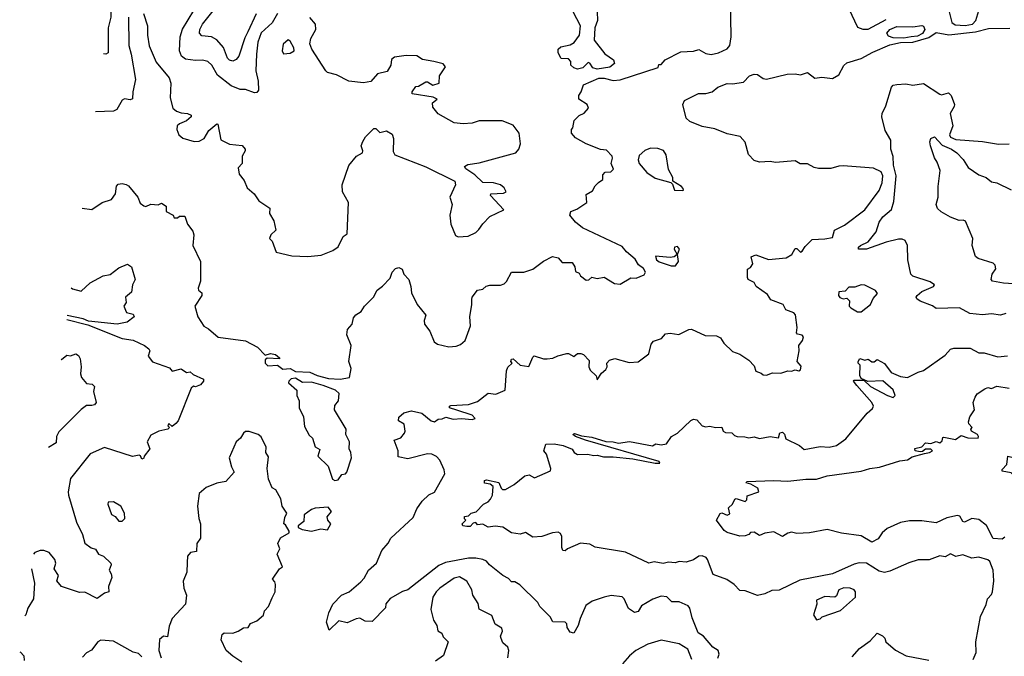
# Model space of a CAD drawing. Extents: x 1995148 to 2088947, y 769131 to 906009.
# Tile 218 of 256: x 2003460 to 2008977, y 827683 to 831250. Entities that reach past the tile are written whole.
import ezdxf

# ---------------------------------------------------------------- set-up
doc = ezdxf.new("R2010")
doc.units = 0

msp = doc.modelspace()

# ---------------------------------------------------------------- linework, layer by layer
at = {"layer": '0CON05XD'}
for points in [[(2003810.2, 830194.7), (2003865, 830187.5), (2003922.5, 830225), (2003975, 830242.5), (2003996.7, 830275), (2004003, 830317), (2004011.7, 830328.3), (2004035, 830332.5), (2004056.7, 830326.7), (2004070, 830320), (2004121.2, 830255), (2004135, 830222.5), (2004155, 830207.5), (2004166.1, 830203.9), (2004195, 830216.7), (2004235, 830212.5), (2004255, 830222.5), (2004280, 830205), (2004280, 830175), (2004320, 830155), (2004325, 830140), (2004345, 830140), (2004355, 830150), (2004385, 830150), (2004400, 830105), (2004430, 830065), (2004436.7, 830045), (2004430, 829985), (2004472.5, 829895), (2004473.8, 829785), (2004460, 829745), (2004462.5, 829735), (2004480, 829720), (2004481.1, 829705), (2004442, 829645), (2004458.8, 829585), (2004492.3, 829532.3), (2004518.8, 829518.8), (2004572, 829472), (2004725, 829451.2), (2004792.5, 829415), (2004835, 829370), (2004865, 829380), (2004892.5, 829375), (2004916.7, 829355), (2004915, 829350), (2004846.4, 829353.6), (2004836.4, 829343.6), (2004836, 829325), (2004851.1, 829311.1), (2004905, 829313.8), (2004935, 829292.5), (2004975, 829295.7), (2005005, 829278.8), (2005085.3, 829275.3), (2005126.8, 829256.7), (2005190.3, 829240.3), (2005255, 829236), (2005307.5, 829245), (2005317.5, 829295), (2005304.3, 829335), (2005317.5, 829425), (2005293.8, 829485), (2005296.2, 829515), (2005322.5, 829545), (2005330.7, 829579.3), (2005344.1, 829595.9), (2005373.3, 829615), (2005391.2, 829645), (2005442.5, 829695), (2005462.5, 829735), (2005493, 829757), (2005535, 829802.5), (2005547.5, 829835), (2005565, 829856.7), (2005585, 829862.5), (2005603, 829853), (2005612.5, 829825), (2005640, 829795), (2005652.5, 829755), (2005655, 829720), (2005687.5, 829655), (2005736.2, 829595), (2005726.7, 829565), (2005727.5, 829545), (2005758.8, 829505), (2005782.5, 829445), (2005802, 829432), (2005865, 829416.9), (2005905, 829420), (2005929.7, 829430.3), (2005956.8, 829453.2), (2005986.9, 829535), (2005983.1, 829585), (2005994.3, 829655), (2005993.1, 829683.1), (2005996, 829695), (2006026.1, 829733.9), (2006055, 829740), (2006073.9, 829756.1), (2006095, 829762.5), (2006155, 829763.3), (2006175, 829770), (2006187.6, 829782.4), (2006215, 829836.2), (2006285, 829836.2), (2006335, 829852), (2006395, 829896.2), (2006445, 829923.3), (2006477.5, 829915), (2006500, 829890), (2006555, 829890), (2006570, 829865), (2006575, 829840), (2006595, 829830), (2006602.5, 829815), (2006635, 829790), (2006648.3, 829791.7), (2006665, 829806.7), (2006695, 829800), (2006735, 829806.7), (2006792.3, 829772.3), (2006825, 829767.5), (2006885, 829803.3), (2006915, 829802.5), (2006959.3, 829820.7), (2006966.2, 829835), (2006956.1, 829856.1), (2006927, 829877), (2006908.3, 829908.3), (2006859.3, 829949.3), (2006835, 829980), (2006614.5, 830084.5), (2006573.8, 830115), (2006543.3, 830155), (2006547.5, 830175), (2006581.2, 830188.8), (2006637.5, 830225), (2006635, 830270), (2006669.3, 830290.7), (2006685, 830320), (2006703, 830337), (2006727.5, 830355), (2006728.3, 830381.7), (2006740, 830395), (2006771.7, 830398.3), (2006787, 830413), (2006773.3, 830445), (2006782.5, 830475), (2006780, 830485), (2006748.3, 830518.3), (2006715, 830523.3), (2006633.3, 830555), (2006575, 830587.5), (2006552.5, 830615), (2006552.5, 830635), (2006560, 830645), (2006567.5, 830685), (2006595, 830712.5), (2006623, 830727), (2006647.5, 830755), (2006640, 830775), (2006592.5, 830805), (2006593.3, 830825), (2006606.7, 830845), (2006620, 830885), (2006705, 830921.8), (2006735, 830922.3), (2006785, 830908.6), (2006825, 830912.5), (2007037, 830983), (2007041.7, 830998.3), (2007055, 831000), (2007077.5, 831025), (2007165, 831070), (2007236.1, 831073.9), (2007265, 831083.3), (2007305, 831061.4), (2007335, 831055.6), (2007375, 831064.2), (2007425, 831086), (2007439.4, 831105), (2007446.7, 831155), (2007442.1, 831367.9)], [(2003970.4, 831357.4), (2003971.3, 831355), (2003971.1, 831265), (2003955.5, 831205), (2003956.2, 831065), (2003943.6, 831056.4), (2003929.2, 831058.9)], [(2004905, 831284.4), (2004875, 831232.5), (2004812.9, 831177.1), (2004794.6, 831125), (2004786.1, 831056.1), (2004783.1, 830963.1), (2004795.7, 830905), (2004798.8, 830855), (2004788.3, 830841.7), (2004775, 830840), (2004725, 830858.8), (2004695, 830858.8), (2004645, 830878.8), (2004569.2, 830939.2), (2004537.5, 830995), (2004515, 831016), (2004485, 831024), (2004445, 831022), (2004389.5, 831029.5), (2004365.9, 831045.9), (2004356, 831075), (2004358.6, 831155), (2004372.4, 831197.6), (2004466.9, 831353.1)], [(2004070.6, 831265), (2004071.1, 831105), (2004085, 831057.5), (2004109.4, 830915), (2004093.8, 830845), (2004093, 830807), (2004078.8, 830801.2), (2004046.4, 830806.4), (2004035, 830800), (2004003.4, 830746.6), (2003985, 830737.5), (2003884.4, 830733.1)], [(2004154.4, 831285), (2004175.7, 831215), (2004175.8, 831164.2), (2004186.1, 831103.9), (2004225, 831012.5), (2004296.7, 830925), (2004306.2, 830895), (2004302.7, 830812.7), (2004318.8, 830755), (2004338.3, 830738.3), (2004365, 830728), (2004400, 830725), (2004420, 830715), (2004420, 830705), (2004395, 830682.5), (2004355, 830667.5), (2004342.5, 830655), (2004340, 830635), (2004352.5, 830605), (2004375, 830586.7), (2004437, 830567), (2004465, 830568.8), (2004493.3, 830585), (2004520.7, 830629.3), (2004565, 830667.5), (2004570, 830665), (2004587, 830577), (2004635, 830552), (2004707.5, 830545), (2004723.3, 830525), (2004723.3, 830515), (2004706.7, 830485), (2004706.7, 830445), (2004685, 830420), (2004690, 830385), (2004718.3, 830348.3), (2004735, 830307.5), (2004773.9, 830273.9), (2004800, 830235), (2004862.5, 830195), (2004860, 830165), (2004883.8, 830123.8), (2004895, 830070), (2004867.5, 830045), (2004860, 830025), (2004875, 830010), (2004897, 829947), (2004985, 829926.7), (2005075, 829923.3)], [(2004785, 831282.7), (2004738.6, 831181.4), (2004721.2, 831148.8), (2004688.1, 831045), (2004673.4, 831026.6), (2004655, 831017.1), (2004635, 831022.9), (2004625, 831034.3), (2004601.5, 831095), (2004565, 831136.5), (2004535, 831153.6), (2004479.7, 831159.7), (2004466.9, 831175), (2004469.1, 831195), (2004485, 831224.3), (2004545, 831300)], [(2005075, 829923.3), (2005149.3, 829930.7), (2005215, 829957.5), (2005245, 829977.5), (2005272.5, 830035), (2005295, 830050), (2005302.5, 830225), (2005268.8, 830285), (2005266, 830325), (2005305, 830432.5), (2005347.5, 830485), (2005380, 830505), (2005382.5, 830515), (2005373.6, 830543.6), (2005382.3, 830567.7), (2005397, 830593), (2005445, 830640), (2005455, 830640), (2005478.3, 830618.3), (2005515, 830626.7), (2005547.8, 830607.8), (2005554.5, 830585), (2005551.8, 830511.8), (2005562.3, 830492.3), (2005736.6, 830426.6), (2005897.5, 830345), (2005902.5, 830325), (2005870, 830255), (2005883.3, 830215), (2005870.8, 830155), (2005875.6, 830105), (2005901.7, 830041.7), (2005916.1, 830033.9), (2005972.7, 830037.3), (2006015, 830058), (2006033.3, 830075), (2006054.2, 830105.8), (2006095, 830146.7), (2006172.5, 830185), (2006097.5, 830265), (2006100, 830275), (2006171.7, 830278.3), (2006186.7, 830285), (2006175, 830308.8), (2006153.3, 830325), (2006115, 830336.7), (2006055, 830338), (2006010.5, 830380.5), (2005960, 830415), (2005952.5, 830427.5), (2005970.7, 830439.3), (2006035, 830447.5), (2006240, 830505), (2006257.5, 830525), (2006266, 830554), (2006258, 830615), (2006225, 830660), (2006163, 830683), (2006035, 830682.5), (2005995, 830670), (2005945, 830667.5), (2005895, 830672.5), (2005805, 830722.5), (2005775, 830760), (2005772.5, 830785), (2005800, 830805), (2005776.1, 830816.1), (2005660, 830835), (2005660, 830845), (2005680, 830875), (2005695, 830877.5), (2005735, 830902.5), (2005745, 830902.5), (2005775, 830883.8), (2005810, 830895), (2005812.5, 830935), (2005846.4, 830986.4), (2005833.6, 831003.6), (2005780, 831015), (2005717.7, 831027.7), (2005685, 831047.1), (2005625, 831049.2), (2005560.7, 831039.3), (2005543, 831027), (2005540, 830995), (2005520, 830960), (2005465, 830946.7), (2005426.7, 830903.3), (2005385.9, 830895.9), (2005305, 830905.8), (2005235, 830941.4), (2005185, 830954.4), (2005175, 830964), (2005097.2, 831085), (2005085.9, 831115), (2005090.6, 831145), (2005120, 831195), (2005118.1, 831225), (2005085, 831263.1)], [(2006696.2, 831295), (2006698, 831245), (2006682, 831205), (2006678.8, 831135), (2006739.1, 831059.1), (2006786.7, 831025), (2006793.8, 831005), (2006766.7, 830985), (2006695, 830973.2), (2006670.9, 830980.9), (2006655, 831006.7), (2006645, 831011.2), (2006615, 830981.1), (2006585, 830973.6), (2006565, 830980), (2006547.5, 830995), (2006547.5, 831015), (2006535, 831030), (2006493.6, 831033.6), (2006477.5, 831065), (2006477.5, 831085), (2006491.7, 831098.3), (2006545, 831108.8), (2006567.7, 831122.3), (2006596.4, 831163.6), (2006603.3, 831215), (2006561.2, 831295)], [(2008105, 831311.2), (2008155, 831208.8), (2008185, 831198), (2008215, 831198), (2008315, 831250.8)], [(2008668.1, 831295), (2008682.5, 831235), (2008701.9, 831221.9), (2008756.9, 831216.9), (2008799.6, 831225), (2008816.8, 831245), (2008835, 831302.2)], [(2007371.7, 830871.7), (2007425, 830893.3), (2007455, 830891.2), (2007515, 830900.8), (2007549.2, 830935), (2007575, 830944.3), (2007595, 830942.5), (2007625, 830920), (2007645, 830916.2), (2007760, 830945), (2007805, 830947.5), (2007835, 830941.2), (2007873.6, 830953.6), (2007915, 830923.3), (2007955, 830927.5), (2008015, 830920), (2008049.5, 830940.5), (2008077, 830993), (2008095, 831007.5), (2008175, 831032.5), (2008240.9, 831069.1), (2008335, 831108.6), (2008395, 831121.9), (2008465, 831124.3), (2008555, 831151.2), (2008595, 831178.8), (2008665.7, 831165.7), (2008815, 831182.9), (2008888.3, 831201.7), (2009008.1, 831201.9)], [(2008415, 831146.2), (2008355, 831148.8), (2008328.3, 831158.3), (2008319.5, 831175), (2008335, 831195.4), (2008375, 831212.1), (2008465, 831210), (2008515, 831217.5), (2008525, 831214), (2008531.1, 831195), (2008517.9, 831172.1), (2008491.4, 831158.6), (2008455, 831154.2), (2008415, 831146.2)], [(2004938.3, 831058.3), (2004975, 831062.5), (2004997.5, 831075), (2004997, 831093), (2004975, 831130), (2004965, 831136.7), (2004936.4, 831113.6), (2004930, 831075), (2004938.3, 831058.3)], [(2007372, 827672), (2007378.8, 827695), (2007373.3, 827715), (2007344.3, 827734.3), (2007291.2, 827795), (2007262.5, 827815), (2007228.3, 827898.3), (2007215, 827952.5), (2007205, 827966.7), (2007155, 827988), (2007115, 827988), (2007085.7, 828015.7), (2007055, 828020.8), (2007007.3, 828002.7), (2006943.9, 827966.1), (2006925, 827933.8), (2006905, 827928.8), (2006870.8, 827950.8), (2006846.2, 828005), (2006835, 828016.2), (2006775, 828023.3), (2006735, 828014.2), (2006668.3, 827991.7), (2006632.3, 827967.7), (2006600, 827895), (2006590, 827855), (2006565, 827812.5), (2006545, 827817.5), (2006527.5, 827845), (2006526.7, 827865), (2006516.7, 827875), (2006446.7, 827876.7), (2006433.3, 827905), (2006375, 827962.5), (2006363.9, 827983.9), (2006263, 828083), (2006235, 828100), (2006215, 828100), (2006198.3, 828118.3), (2006166.7, 828135), (2006092.5, 828195), (2006075, 828216.7), (2006055, 828226.2), (2006015, 828232.9), (2005975, 828232.2), (2005845, 828207.9), (2005808.8, 828191.2), (2005635, 828056.2), (2005604.2, 828045.8), (2005535, 828006.2), (2005512.3, 827977.7), (2005510, 827955), (2005435, 827877.5), (2005395, 827880), (2005365, 827896.7), (2005345, 827893.3), (2005295, 827870), (2005248.3, 827881.7), (2005195, 827830), (2005180, 827875), (2005192.5, 827927.5), (2005214.2, 827975.8), (2005263.3, 828025), (2005305.5, 828044.5), (2005370.6, 828099.4), (2005389.7, 828120.3), (2005415, 828166), (2005460, 828205), (2005488.6, 828275), (2005525, 828316.7), (2005538.8, 828345), (2005665, 828461.2), (2005685, 828510), (2005715, 828552.5), (2005752.7, 828587.3), (2005785, 828603.3), (2005842.5, 828705), (2005838.7, 828728.7), (2005815, 828781.2), (2005795, 828802.9), (2005770, 828815), (2005745, 828816.9), (2005635, 828790), (2005580.7, 828800.7), (2005580.8, 828835), (2005557.5, 828895), (2005595, 828907.5), (2005617.1, 828932.9), (2005620, 828945), (2005614.2, 828984.2), (2005582.7, 829002.7), (2005585, 829022.5), (2005612.3, 829047.7), (2005655, 829058.1), (2005712.5, 829045), (2005765, 829003.3), (2005785, 828997.5), (2005805, 829012.5), (2005827, 829013), (2005847, 829023), (2005888.3, 829011.7), (2005935, 829015.8), (2005995, 829010), (2006012.5, 829015), (2005995, 829034.2), (2005908.6, 829061.4), (2005868.8, 829075), (2005868.8, 829085), (2005875, 829089.2), (2005975, 829093.3), (2006025, 829110), (2006085, 829156.7), (2006127.7, 829152.3), (2006180, 829175), (2006187.3, 829282.7), (2006195, 829302.5), (2006220, 829325), (2006212.5, 829335), (2006215, 829347.5), (2006225, 829350), (2006263.8, 829313.8), (2006313.6, 829306.4), (2006335, 829360), (2006343.3, 829366.7), (2006395, 829350), (2006415, 829350), (2006446.7, 829353.3), (2006475, 829367.5), (2006525, 829380), (2006535, 829380), (2006565, 829362.5), (2006585, 829380), (2006605, 829380), (2006620, 829375), (2006650.7, 829340.7), (2006650, 829305), (2006656.1, 829286.1), (2006690, 829255), (2006695, 829232.5), (2006720.7, 829269.3), (2006745, 829290), (2006752.5, 829305), (2006750, 829325), (2006765, 829342.5), (2006795, 829352.5), (2006875, 829330), (2006925, 829333.3), (2006985, 829377.5), (2006997.7, 829432.3), (2007010.5, 829449.5), (2007056.1, 829463.9), (2007079.5, 829490.5), (2007103.9, 829493.9), (2007153, 829487), (2007210, 829515), (2007225, 829516.7), (2007300.7, 829480.7), (2007365, 829478), (2007387.7, 829467.7), (2007405, 829437.5), (2007455, 829390), (2007495, 829376.7), (2007545, 829342.5), (2007575, 829310), (2007585, 829280), (2007615, 829270), (2007625, 829260), (2007645, 829257.5), (2007678.3, 829271.7), (2007725, 829270), (2007765, 829282.5), (2007785, 829280), (2007805, 829287.5), (2007825, 829283.3), (2007835, 829288.8), (2007838.5, 829308.5), (2007816.2, 829335), (2007828, 829395), (2007825.8, 829425), (2007847.2, 829452.7), (2007852.5, 829472.5), (2007845, 829483.1), (2007818, 829488), (2007812, 829495), (2007815.6, 829525), (2007806.7, 829596.7), (2007798.3, 829608.3), (2007753.3, 829625), (2007737.5, 829655), (2007669.7, 829679.7), (2007649.5, 829709.5), (2007587.5, 829755), (2007575, 829777.5), (2007542.5, 829795), (2007537.5, 829805), (2007538.3, 829851.7), (2007555, 829862.5), (2007568.3, 829881.7), (2007558.3, 829921.7), (2007585, 829933.3), (2007655, 829906.7), (2007755, 829916), (2007785.9, 829934.1), (2007805, 829967.5), (2007815, 829967.5), (2007835, 829947.5), (2007845, 829952.5), (2007860.5, 829979.5), (2007900.9, 830019.1), (2007971.7, 830021.7), (2008015, 830030), (2008025, 830070), (2008080.8, 830099.2), (2008196, 830184), (2008275, 830293.3), (2008293.6, 830336.4), (2008295.8, 830375), (2008287, 830397), (2008245, 830417.8), (2008075, 830431.9), (2008049.7, 830430.3), (2008005, 830416), (2007936.4, 830416.4), (2007912.3, 830422.3), (2007875, 830442.5), (2007833, 830443), (2007805, 830460), (2007695, 830450), (2007665, 830456), (2007605, 830451.2), (2007575, 830462), (2007544.3, 830494.3), (2007524.2, 830564.2), (2007496.7, 830595), (2007425, 830610), (2007355, 830638.9), (2007285, 830651.9), (2007215, 830679.2), (2007195, 830697.5), (2007175.6, 830775), (2007185, 830797.1), (2007262.7, 830837.3), (2007305, 830836.7), (2007340, 830845), (2007371.7, 830871.7)], [(2008985, 829604), (2008955, 829594), (2008905, 829602), (2008855, 829596.2), (2008784.2, 829604.2), (2008725.9, 829635.9), (2008595, 829632), (2008575, 829646.2), (2008505, 829673.3), (2008486.4, 829686.4), (2008483.3, 829695), (2008488.8, 829705), (2008515, 829727.5), (2008580, 829755), (2008586.2, 829765), (2008561.7, 829781.7), (2008465, 829813.8), (2008453.3, 829825), (2008436.7, 829905), (2008434, 829985), (2008422, 830012), (2008405, 830021.2), (2008385, 830021.2), (2008315, 830004.4), (2008205, 829964.5), (2008160, 829965), (2008160, 829975), (2008171.2, 829985), (2008214, 830006), (2008258.5, 830061.5), (2008275, 830116), (2008295.8, 830145), (2008344.1, 830185.9), (2008358.9, 830231.1), (2008370.7, 830375), (2008356.7, 830435), (2008353.8, 830483.8), (2008341.5, 830525), (2008341.8, 830575), (2008309.8, 830629.8), (2008290, 830705), (2008292, 830725), (2008313, 830767), (2008345, 830872.5), (2008355, 830882.5), (2008375, 830887.5), (2008425, 830890), (2008465, 830882.5), (2008525, 830893.3), (2008615, 830833.3), (2008625, 830830), (2008665, 830840), (2008680, 830825), (2008697.5, 830775), (2008697, 830763), (2008673.3, 830725), (2008689.2, 830655), (2008670.6, 830605), (2008675, 830591.4), (2008705, 830578.5), (2008855, 830567.7), (2008945, 830552.8), (2009005, 830553.9)], [(2009057.8, 829767.8), (2008972.9, 829772.9), (2008911.2, 829785), (2008903.8, 829795), (2008908.6, 829825), (2008928.8, 829855), (2008926.2, 829875), (2008915, 829886), (2008831.2, 829911.2), (2008815, 829923.8), (2008797.8, 829985), (2008801.4, 830025), (2008760.3, 830120.3), (2008747, 830127), (2008725, 830124.2), (2008675, 830144), (2008623.9, 830173.9), (2008603, 830193), (2008596.2, 830215), (2008606, 830255), (2008605.6, 830315), (2008617.1, 830405), (2008601.7, 830451.7), (2008585.8, 830475.8), (2008562.7, 830542.7), (2008560.7, 830565), (2008565.4, 830584.6), (2008585, 830594.2), (2008628, 830548), (2008681.9, 830525), (2008710.5, 830505), (2008746.6, 830466.6), (2008775, 830422), (2008835, 830380), (2008875, 830366.2), (2008905, 830341.2), (2008935.9, 830335.9), (2009016.1, 830296.1)], [(2007175, 830292.5), (2007180, 830295), (2007177.5, 830305), (2007167.5, 830315), (2007120, 830345), (2007120, 830365), (2007095, 830410), (2007082.4, 830492.4), (2007066.9, 830516.9), (2007035, 830528.1), (2006995, 830530), (2006962.4, 830517.6), (2006930.6, 830489.4), (2006925.8, 830465), (2006932, 830445), (2006973.2, 830393.2), (2007021.3, 830361.3), (2007108.3, 830338.3), (2007118.3, 830328.3), (2007130, 830295), (2007175, 830292.5)], [(2007111.2, 829871.2), (2007135, 829871.8), (2007152, 829895), (2007145.8, 829935), (2007157.1, 829965), (2007145, 829980), (2007130, 829975), (2007127.9, 829965), (2007143.8, 829935), (2007128, 829922), (2007105, 829916.8), (2007023.3, 829925), (2007027.5, 829905), (2007042.6, 829892.6), (2007111.2, 829871.2)], [(2003748.5, 829746.9), (2003755, 829741.2), (2003805, 829728.8), (2003855, 829776), (2003927.5, 829815), (2003967.9, 829822.1), (2004015, 829859.2), (2004065, 829880), (2004086.7, 829865), (2004106.7, 829795), (2004092, 829765), (2004086.9, 829723.1), (2004053.8, 829695), (2004057.5, 829665), (2004043.3, 829645), (2004058.8, 829608.8), (2004095, 829600), (2004101.1, 829585), (2004062.5, 829555), (2004006.4, 829543.6), (2003845, 829561.5), (2003815, 829574), (2003726.7, 829592.1)], [(2008175, 829613.3), (2008226.7, 829655), (2008241.7, 829688.3), (2008266.7, 829715), (2008255, 829732.5), (2008195, 829762.5), (2008175, 829764.2), (2008139.4, 829750.6), (2008105, 829751.2), (2008085, 829728.8), (2008050, 829725), (2008047.1, 829705), (2008055, 829693.8), (2008075, 829686), (2008095, 829690), (2008110, 829675), (2008107.5, 829645), (2008116.7, 829635), (2008155, 829613.8), (2008175, 829613.3)], [(2003723.6, 829570.4), (2003841, 829541), (2004035, 829464.6), (2004095, 829454.5), (2004160, 829425), (2004183.8, 829405), (2004188.8, 829395), (2004180, 829365), (2004205, 829332.5), (2004299.5, 829299.5), (2004315, 829280), (2004365, 829293.3), (2004395, 829273.3), (2004415, 829277.5), (2004431.7, 829261.7), (2004490, 829235), (2004490, 829225), (2004472.5, 829205), (2004445, 829193.3), (2004434.1, 829195.9), (2004421.2, 829185), (2004347.1, 829002.9), (2004335, 828986.7), (2004315, 828970), (2004295, 828987.5), (2004290, 828975), (2004300, 828965), (2004290, 828955), (2004240, 828945), (2004195, 828922.5), (2004174.1, 828884.1), (2004188.8, 828845), (2004156.7, 828805), (2004155, 828792.5), (2004145, 828787.5), (2004136.7, 828806.7), (2004129.3, 828809.3), (2004092.7, 828802.7), (2004039.5, 828819.5), (2003935, 828853.3), (2003855, 828816.7), (2003745, 828678.8), (2003731.4, 828605), (2003732.9, 828585), (2003779.2, 828435), (2003812, 828365), (2003825, 828317.5), (2003861.2, 828291.2), (2003885, 828283.3), (2003902.5, 828255), (2003930, 828245), (2003970, 828205), (2003972.5, 828195), (2003961.2, 828165), (2003973.3, 828145), (2003976.7, 828125), (2003957.5, 828075), (2003960, 828045), (2003935, 828037.5), (2003895, 828007.5), (2003825, 828043.3), (2003795, 828040), (2003695, 828073.3), (2003667.5, 828105), (2003676.7, 828135), (2003653.9, 828173.9), (2003662, 828205), (2003657.1, 828225), (2003625.7, 828265), (2003595, 828276.4), (2003575, 828276.2), (2003545, 828265.5), (2003537.5, 828255.4)], [(2007360, 828965), (2007395, 828967.5), (2007402.5, 828945), (2007415, 828937.5), (2007450, 828935), (2007465, 828920), (2007480, 828915), (2007523.6, 828913.6), (2007545, 828906.7), (2007575, 828912.5), (2007605, 828904), (2007665, 828914), (2007712.5, 828907.5), (2007718.8, 828935), (2007735, 828939.2), (2007745, 828927.5), (2007752, 828902), (2007830, 828865), (2007855, 828841.2), (2007945, 828858.8), (2007995, 828854), (2008037.5, 828865), (2008088.2, 828901.8), (2008208.8, 829045), (2008238, 829072), (2008243.3, 829085), (2008235.6, 829105.6), (2008150.9, 829200.9), (2008132.5, 829225), (2008135, 829230), (2008190, 829230), (2008226.7, 829195), (2008322, 829145), (2008355, 829133.6), (2008366, 829145), (2008355, 829176.2), (2008296.1, 829226.1), (2008213, 829223), (2008175, 829240), (2008167, 829257), (2008170, 829315), (2008157.5, 829325), (2008157.5, 829335), (2008168.3, 829351.7), (2008195, 829342.5), (2008215, 829347.5), (2008235, 829332.5), (2008247, 829333), (2008265, 829346.7), (2008305, 829323.8), (2008343, 829273), (2008395, 829250), (2008435, 829245.6), (2008495, 829275.8), (2008525, 829284.2), (2008645, 829370), (2008676.4, 829403.6), (2008695, 829410), (2008785, 829410), (2008835, 829384), (2008865, 829383.8), (2008940.5, 829360.5), (2008995, 829365.8)], [(2003691.7, 829344.8), (2003695, 829346.2), (2003725, 829370), (2003745, 829367.5), (2003775, 829377.5), (2003789.3, 829369.3), (2003799.3, 829349.3), (2003803.8, 829305), (2003800, 829265), (2003805.9, 829245.9), (2003835, 829212.5), (2003867, 829207), (2003880, 829195), (2003873.8, 829166.2), (2003888.8, 829105), (2003878.6, 829091.4), (2003865, 829088), (2003835, 829088), (2003804.3, 829065.7), (2003678.8, 828941.2), (2003666.7, 828915), (2003665, 828880), (2003622, 828852.4)], [(2005225, 828667.5), (2005245, 828672.5), (2005265, 828702.5), (2005285, 828706.2), (2005293.8, 828715), (2005320, 828795), (2005316.2, 828825), (2005305.8, 828845), (2005308.8, 828885), (2005287.5, 828925), (2005290, 828955), (2005224.3, 829065), (2005225, 829087.5), (2005246.7, 829115), (2005250.8, 829155), (2005229.2, 829175), (2005160.9, 829200.9), (2005095, 829218.9), (2005045, 829218.1), (2005005, 829241.9), (2004982, 829238), (2004968, 829225), (2004966.7, 829215), (2005012.5, 829175), (2005013.6, 829143.6), (2005026.7, 829115), (2005026.2, 829075), (2005051.2, 829025), (2005055, 828970), (2005081.7, 828921.7), (2005100, 828905), (2005116.4, 828856.4), (2005141.7, 828841.7), (2005130, 828805), (2005188.3, 828748.3), (2005212.5, 828675), (2005225, 828667.5)], [(2008979.7, 828350.3), (2008965, 828340), (2008915, 828343.8), (2008876.8, 828416.8), (2008835, 828449.2), (2008795, 828455.7), (2008754.1, 828434.1), (2008745, 828437.5), (2008728.5, 828468.5), (2008715, 828472.9), (2008655, 828458.6), (2008595, 828430.8), (2008515, 828442), (2008445, 828442), (2008395, 828432), (2008321.2, 828398.8), (2008293.3, 828375), (2008269.5, 828340.5), (2008235, 828323.3), (2008175, 828358.8), (2008063.9, 828373.9), (2007985, 828393.3), (2007885.3, 828374.7), (2007815, 828371.4), (2007785, 828378), (2007765, 828373.8), (2007735, 828354), (2007685, 828381.2), (2007635, 828373.3), (2007605, 828360), (2007575, 828378.8), (2007555, 828376.2), (2007545, 828366.2), (2007525, 828358), (2007495, 828356.2), (2007425, 828376.7), (2007408.3, 828388.3), (2007363.8, 828445), (2007385, 828483.3), (2007395, 828487.5), (2007425, 828473.8), (2007439.2, 828480.8), (2007432.5, 828515), (2007453.8, 828535), (2007467, 828563), (2007475, 828567.5), (2007525, 828550), (2007535, 828560), (2007537, 828583), (2007602.5, 828605), (2007595.8, 828625.8), (2007557.7, 828647.7), (2007530, 828655), (2007535, 828662.5), (2007685, 828668.6), (2007765, 828664.5), (2007865, 828676.3), (2007925, 828675.9), (2007985, 828693.7), (2008175, 828720.3), (2008224, 828736), (2008277.3, 828742.7), (2008391.7, 828778.3), (2008435, 828784.7), (2008460, 828800), (2008530.3, 828820.3), (2008558.8, 828825), (2008573.8, 828835), (2008565, 828843.8), (2008535.9, 828844.1), (2008519.2, 828830.8), (2008505, 828828), (2008477.5, 828835), (2008475, 828846.7), (2008515, 828856.7), (2008535, 828878.8), (2008565, 828875.7), (2008595, 828887.5), (2008615, 828880), (2008628.8, 828891.2), (2008631.7, 828908.3), (2008638.3, 828911.7), (2008702.9, 828897.1), (2008735, 828920), (2008773.6, 828906.4), (2008830, 828905), (2008832.5, 828915), (2008826.7, 828925), (2008792.5, 828945), (2008790, 828955), (2008797.5, 828965), (2008777.5, 828985), (2008776.7, 828996.7), (2008783.3, 829025), (2008810, 829065), (2008802.5, 829105), (2008814.1, 829135.9), (2008825, 829153.3), (2008868, 829182), (2008885, 829188.8), (2008905, 829183.3), (2008935, 829197.1), (2009005, 829186.2)], [(2008803.3, 827665), (2008818.8, 827705), (2008817.5, 827765), (2008843.9, 827906.1), (2008875, 827972.5), (2008883.3, 828005), (2008905, 828030), (2008910, 828045), (2008918, 828105), (2008914.6, 828165), (2008896.9, 828215), (2008885, 828224.2), (2008835, 828238.1), (2008795, 828232), (2008745, 828250.8), (2008705, 828242), (2008675, 828257.5), (2008645, 828240.8), (2008615, 828246.2), (2008555.9, 828224.1), (2008495, 828223.3), (2008442.7, 828207.3), (2008335, 828159.2), (2008305, 828152.5), (2008275, 828160), (2008205, 828204.4), (2008163.8, 828206.2), (2008135, 828200), (2008015, 828145.7), (2007831.1, 828108.9), (2007715, 828053.3), (2007675, 828052.5), (2007635, 828033.8), (2007595, 828024.2), (2007525, 828050), (2007495, 828052.5), (2007462.5, 828085), (2007422.7, 828112.7), (2007345, 828141.2), (2007313.8, 828225), (2007305.8, 828235.8), (2007285, 828245.8), (2007266.1, 828243.9), (2007235, 828223.3), (2007195, 828210), (2007155, 828213.8), (2007133, 828207), (2007095, 828210), (2007065, 828203.3), (2007015, 828212), (2006985, 828204), (2006855, 828265.8), (2006685, 828294.2), (2006655, 828310.6), (2006603, 828317), (2006530, 828285), (2006516.7, 828273.3), (2006503.3, 828275), (2006497, 828293), (2006497.1, 828355), (2006490.5, 828370.5), (2006477.9, 828377.9), (2006445, 828375.5), (2006385, 828353.8), (2006335, 828351.2), (2006295, 828376), (2006265, 828366.7), (2006215, 828374.2), (2006167, 828407), (2006125, 828412.5), (2006085, 828406.7), (2006055, 828423.3), (2006025, 828420), (2006015, 828432.5), (2006000.7, 828429.3), (2005985, 828410), (2005965, 828410), (2005942.5, 828415), (2005940, 828425), (2005960, 828445), (2005953, 828453), (2005953, 828467), (2005975, 828470), (2005990, 828485), (2006017.5, 828492.5), (2006058.8, 828535), (2006085, 828548), (2006097.4, 828562.6), (2006108.6, 828585), (2006112.5, 828635), (2006097, 828647), (2006063.9, 828653.9), (2006065, 828667.5), (2006075, 828672.5), (2006145, 828656.7), (2006157.5, 828625), (2006165, 828617.5), (2006181.7, 828618.3), (2006230, 828645), (2006290, 828695), (2006315, 828700), (2006345, 828683.8), (2006435, 828722.5), (2006436.7, 828735), (2006412.5, 828815), (2006397.5, 828835), (2006408.3, 828871.7), (2006455, 828874), (2006505, 828863.3), (2006555, 828843.3), (2006567.5, 828825), (2006585, 828813.3), (2006643.9, 828816.1), (2006675, 828807.5), (2006695, 828810), (2006730.5, 828800.5), (2006785, 828800.6), (2006895, 828788.8), (2007020, 828765), (2007047.5, 828765), (2007043.8, 828775), (2006631.2, 828895), (2006574, 828915), (2006558.8, 828925), (2006568, 828932), (2006607.9, 828917.9), (2006665, 828911.8), (2006745, 828886.2), (2006785.4, 828885.4), (2006815, 828876.9), (2006877.3, 828887.3), (2007005, 828863.1), (2007025, 828874), (2007055, 828868.8), (2007085, 828873.3), (2007112.5, 828915), (2007145, 828932.5), (2007220, 829005), (2007235, 829012.5), (2007255, 829007.5), (2007285, 828973.8), (2007305, 828968.8), (2007325, 828973.3), (2007360, 828965)], [(2004705, 827650), (2004655, 827683.3), (2004616.4, 827716.4), (2004589.2, 827775), (2004594, 827805), (2004605, 827814), (2004655, 827813.3), (2004685, 827823.3), (2004715, 827842.5), (2004740, 827845), (2004753.3, 827866.7), (2004788.8, 827881.2), (2004826.1, 827913.9), (2004831.7, 827938.3), (2004855, 827962.5), (2004875, 828010), (2004891.5, 828045), (2004892.9, 828085), (2004889.7, 828099.7), (2004876.7, 828115), (2004915, 828172.5), (2004932.5, 828185), (2004902.5, 828255), (2004917.5, 828285), (2004906.7, 828315), (2004922.3, 828347.7), (2004970, 828375), (2004970, 828385), (2004949.3, 828419.3), (2004940, 828425), (2004945, 828460), (2004957.5, 828485), (2004931.2, 828525), (2004924, 828565), (2004895, 828616.7), (2004875, 828627.5), (2004853.8, 828675), (2004846.7, 828735), (2004855, 828800), (2004840, 828825), (2004841.2, 828855), (2004812.3, 828912.3), (2004795.7, 828925.7), (2004745, 828942.5), (2004725, 828942.5), (2004715, 828932.5), (2004696.7, 828905), (2004673.8, 828885), (2004633.3, 828795), (2004646.2, 828745), (2004662.5, 828715), (2004615, 828663.3), (2004565, 828653.3), (2004505, 828628.8), (2004466.2, 828595), (2004456.2, 828525), (2004463.3, 828455), (2004472.5, 828425), (2004473.8, 828345), (2004452.5, 828315), (2004450, 828270), (2004417.5, 828265), (2004400, 828245), (2004398.3, 828208.3), (2004396.4, 828153.6), (2004376.1, 828103.9), (2004380, 828065), (2004394.2, 828025), (2004388.8, 827975), (2004314.5, 827895.5), (2004297.3, 827852.7), (2004288.3, 827791.7), (2004265, 827796.7), (2004242.8, 827777.2), (2004240, 827715), (2004252.5, 827675)], [(2009085, 828666.7), (2009065, 828677.5), (2009048.3, 828678.3), (2009015, 828711.2), (2008965, 828720), (2008965, 828730), (2008992, 828758), (2008996.2, 828803.8), (2009035, 828795.8), (2009075, 828812.5), (2009125, 828815.4), (2009194.3, 828804.3), (2009325, 828800), (2009338.1, 828795), (2009343.1, 828785), (2009335, 828773.3), (2009310, 828765), (2009285, 828728), (2009255, 828713.3), (2009225, 828710), (2009205, 828688.8), (2009135, 828691.2), (2009105, 828674), (2009085, 828666.7)], [(2004035, 828440), (2004050, 828455), (2004046.7, 828485), (2004026.7, 828525), (2003985, 828548.8), (2003955, 828547.5), (2003953.8, 828535), (2003975, 828477.5), (2003995.9, 828465.9), (2004015, 828440), (2004035, 828440)], [(2005095, 828383.3), (2005147, 828397), (2005185, 828392.5), (2005202.5, 828425), (2005186.4, 828446.4), (2005183.3, 828465), (2005206.7, 828495), (2005188.3, 828518.3), (2005115, 828513.3), (2005095, 828506.2), (2005053.3, 828475), (2005051.7, 828438.3), (2005020, 828415), (2005020, 828405), (2005043.6, 828393.6), (2005095, 828383.3)], [(2003525.8, 828172.9), (2003543.6, 828093.6), (2003538, 828005), (2003505, 827952.5), (2003493.8, 827915), (2003488.6, 827909.9)], [(2006196, 827675), (2006201.2, 827715), (2006196, 827735), (2006167.7, 827757.7), (2006157.5, 827782.5), (2006153.9, 827796.1), (2006165.7, 827824.3), (2006161.2, 827841.2), (2006125, 827862.5), (2006105, 827912.5), (2006035, 827946.7), (2006029.1, 827979.1), (2005998.6, 828025), (2005994.3, 828055), (2005965, 828103.8), (2005925, 828127.5), (2005895, 828120), (2005815, 828065.7), (2005794.3, 828045), (2005775.8, 828015), (2005763.8, 827945), (2005778.8, 827885), (2005796.7, 827855), (2005803.8, 827825), (2005825, 827812.5), (2005832.7, 827792.7), (2005861.2, 827765), (2005835, 827687.5), (2005790, 827655)], [(2007925, 827887.5), (2007945, 827892.5), (2007956.4, 827903.6), (2008060, 827940), (2008143.8, 828015), (2008144, 828045), (2008135.4, 828055.4), (2008112.5, 828065), (2008077.1, 828067.1), (2008050.8, 828055), (2008037.5, 828022.5), (2008027.5, 828015), (2007972.3, 828017.7), (2007925, 827996.7), (2007927.5, 827975), (2007907.5, 827915), (2007925, 827887.5)], [(2008125, 827680), (2008165, 827726.7), (2008225, 827770), (2008265, 827812.5), (2008295, 827797.5), (2008307.5, 827785), (2008313.6, 827763.6), (2008367, 827717), (2008426.4, 827686.4), (2008555, 827661.2)], [(2004145, 827680), (2004125, 827698), (2004095, 827707.1), (2003985, 827767.5), (2003915, 827773.8), (2003897.5, 827765), (2003861.7, 827718.3), (2003835, 827703.3), (2003811.7, 827678.3)], [(2007225.8, 827664.2), (2007203.6, 827723.6), (2007155, 827753.6), (2007055, 827773.8), (2006979.7, 827750.3), (2006913.3, 827715), (2006876.7, 827685), (2006838.3, 827641.7)], [(2003460, 827708.2), (2003465, 827706.7), (2003483.8, 827685), (2003485, 827660)]]:
    msp.add_lwpolyline(points, dxfattribs=at)

doc.saveas('drawing.dxf')
